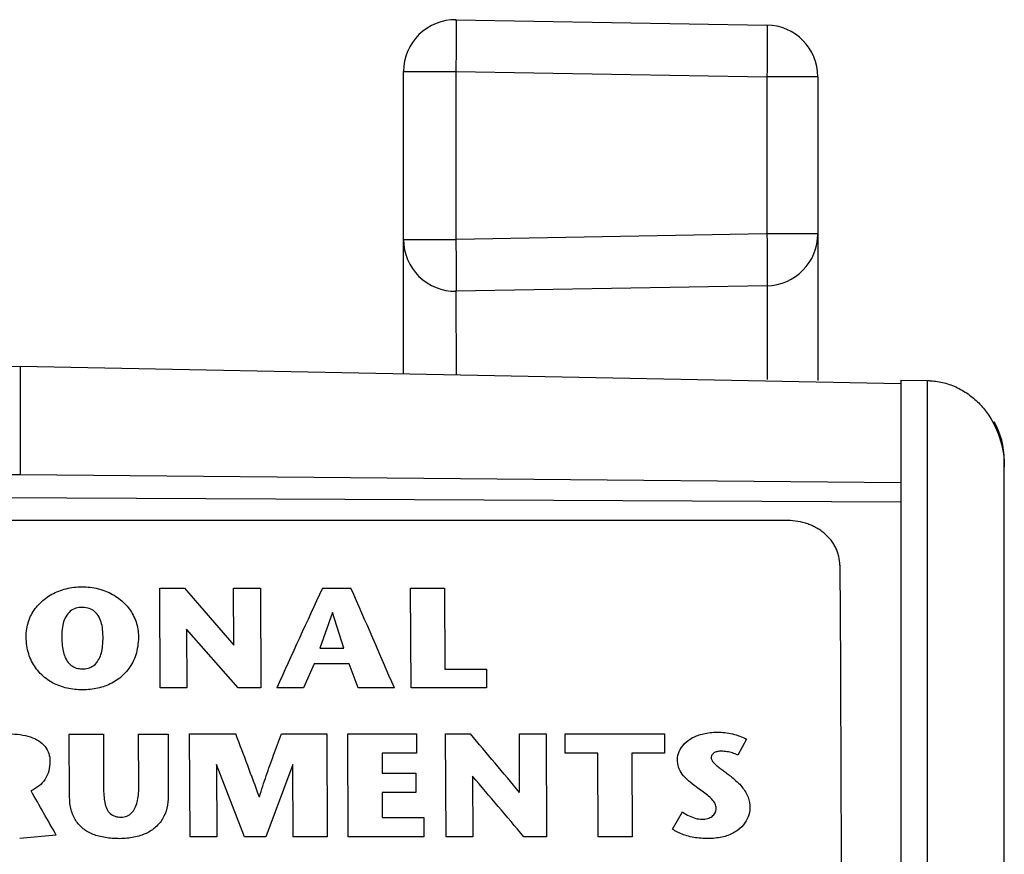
# Model space of a CAD drawing. Header units: inches. Extents: x 0 to 22, y 0 to 17.
# Tile 8 of 42: x 3.605 to 3.985, y 12.845 to 13.167. Entities that reach past the tile are written whole.
import ezdxf

# ---------------------------------------------------------------- set-up
doc = ezdxf.new("R2010")
doc.units = ezdxf.units.IN
doc.header["$LTSCALE"] = 1.21
doc.header["$MEASUREMENT"] = 0
doc.layers.get('0').update_dxf_attribs({"linetype": 'CONTINUOUS'})
doc.layers.add('03___PRT_ALL_CURVES', color=7, linetype='CONTINUOUS')

msp = doc.modelspace()

# ---------------------------------------------------------------- linework, layer by layer
at = {"color": 7, "linetype": 'CONTINUOUS'}
for p, q in [((3.7731071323, 13.1671544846), (3.8931071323, 13.1650598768)), ((3.7527580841, 13.0302476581), (3.7527580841, 13.1471575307)), ((3.7527580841, 13.1471575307), (3.7731071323, 13.1471575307)), ((3.7731071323, 13.0822762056), (3.7731071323, 13.1471575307)), ((3.7731071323, 13.1471575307), (3.8931071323, 13.1450629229)), ((3.8931071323, 13.1450629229), (3.8931071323, 13.0843708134)), ((3.9127580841, 13.1450629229), (3.8931071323, 13.1450629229)), ((3.9127580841, 13.1450629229), (3.9127580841, 13.0277495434)), ((3.7527580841, 13.0822762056), (3.7731071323, 13.0822762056)), ((3.8931071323, 13.0843708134), (3.7731071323, 13.0822762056)), ((3.9127580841, 13.0843708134), (3.8931071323, 13.0843708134)), ((3.8931071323, 13.0643738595), (3.7731071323, 13.0622792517)), ((3.7732284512, 13.0298757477), (3.7731071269, 13.0622792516)), ((3.6047580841, 13.0331257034), (3.2412345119, 13.026056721)), ((3.6047580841, 13.0331257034), (3.6047580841, 12.9915120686)), ((3.9447580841, 13.0265139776), (3.6047580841, 13.0331257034)), ((3.9447580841, 13.0279189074), (3.9447580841, 11.9247675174)), ((3.9447580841, 13.0279189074), (3.9550198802, 13.0277391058)), ((3.9550198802, 13.0277391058), (3.9550198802, 11.9416066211)), ((3.9847580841, 7.9698360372), (3.9847580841, 12.9970118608)), ((3.2367580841, 12.9880858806), (3.6047580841, 12.9915120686)), ((3.6047580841, 12.9915120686), (3.9447580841, 12.9883465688)), ((3.9447580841, 12.9808443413), (3.2367580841, 12.9841399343)), ((3.9011945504, 12.9736685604), (3.2732184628, 12.9736813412)), ((3.9212822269, 12.9564484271), (3.921467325, 12.9175868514)), ((3.921467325, 12.9175868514), (3.9214888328, 12.9127901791))]:
    msp.add_line(p, q, dxfattribs=at)
for centre, radius, start, end in [((3.7727580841, 13.1471575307), 0.02, 89, 180), ((3.8927580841, 13.1450629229), 0.02, 0, 89), ((3.7727580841, 13.0822762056), 0.02, 180, 271), ((3.8927580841, 13.0843708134), 0.02, 271, 360), ((3.8927580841, 13.0843683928), 0.0199993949, 271.0001210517, 0.0069346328), ((3.9547580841, 12.9970118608), 0.03, 0, 29.5949217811)]:
    msp.add_arc(centre, radius, start, end, dxfattribs=at)
for points, knots in [([(3.7731071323, 13.1471575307), (3.7731298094, 13.1484570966), (3.7731699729, 13.1510065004), (3.7732085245, 13.1541472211), (3.7732307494, 13.1565493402), (3.7732425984, 13.1582269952), (3.773249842, 13.1597981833), (3.773252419, 13.1612477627), (3.7732503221, 13.1625617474), (3.7732436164, 13.16372746), (3.7732323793, 13.1647336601), (3.7732188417, 13.1654678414), (3.7732051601, 13.1659682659), (3.773194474, 13.1662762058), (3.7731827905, 13.1665381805), (3.7731702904, 13.1667533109), (3.7731568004, 13.1669216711), (3.7731433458, 13.167041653), (3.7731297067, 13.1671136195), (3.7731186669, 13.1671455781), (3.7731106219, 13.1671544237), (3.7731071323, 13.1671544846)], [0, 0, 0, 0, 0.1948832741, 0.3822977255, 0.4709459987, 0.5550660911, 0.633847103, 0.7065281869, 0.7724123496, 0.83086244, 0.8813144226, 0.9232878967, 0.9409610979, 0.9563734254, 0.9694890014, 0.9802728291, 0.9887001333, 0.9947646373, 0.9984760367, 0.9994766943, 1, 1, 1, 1]), ([(3.8931071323, 13.1650598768), (3.8931106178, 13.1650598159), (3.8931186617, 13.165051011), (3.8931297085, 13.1650191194), (3.8931433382, 13.1649473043), (3.8931567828, 13.1648274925), (3.8931702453, 13.1646593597), (3.8931827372, 13.1644445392), (3.8931944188, 13.1641829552), (3.8932051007, 13.1638754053), (3.8932187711, 13.1633755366), (3.8932323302, 13.1626420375), (3.8932435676, 13.1616366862), (3.8932502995, 13.1604717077), (3.8932524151, 13.1591583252), (3.8932498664, 13.1577090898), (3.8932426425, 13.15613798), (3.8932308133, 13.1544602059), (3.8932086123, 13.1520570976), (3.8931700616, 13.1489145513), (3.8931298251, 13.1463633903), (3.8931071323, 13.1450629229)], [0, 0, 0, 0, 0.0005226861, 0.001520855, 0.0052238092, 0.0112786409, 0.019697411, 0.0304655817, 0.0435587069, 0.0589506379, 0.0766081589, 0.11853433, 0.1689470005, 0.2273563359, 0.2932104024, 0.3658718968, 0.4446508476, 0.5287806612, 0.6174389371, 0.8049816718, 1, 1, 1, 1]), ([(3.7731071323, 13.0622792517), (3.7731106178, 13.0622793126), (3.7731186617, 13.0622881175), (3.7731297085, 13.0623200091), (3.7731433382, 13.0623918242), (3.7731567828, 13.0625116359), (3.7731702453, 13.0626797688), (3.7731827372, 13.0628945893), (3.7731944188, 13.0631561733), (3.7732051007, 13.0634637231), (3.7732187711, 13.0639635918), (3.7732323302, 13.0646970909), (3.7732435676, 13.0657024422), (3.7732502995, 13.0668674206), (3.7732524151, 13.0681808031), (3.7732498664, 13.0696300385), (3.7732426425, 13.0712011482), (3.7732308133, 13.0728789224), (3.7732086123, 13.0752820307), (3.7731700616, 13.0784245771), (3.7731298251, 13.0809757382), (3.7731071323, 13.0822762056)], [0, 0, 0, 0, 0.0005226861, 0.0015208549, 0.0052238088, 0.0112786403, 0.01969741, 0.0304655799, 0.0435587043, 0.0589506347, 0.0766081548, 0.1185343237, 0.1689469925, 0.2273563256, 0.2932103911, 0.3658718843, 0.4446508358, 0.5287806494, 0.6174389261, 0.8049816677, 1, 1, 1, 1]), ([(3.8931071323, 13.0843708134), (3.8931298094, 13.0830712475), (3.8931699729, 13.0805218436), (3.8932085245, 13.0773811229), (3.8932307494, 13.0749790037), (3.8932425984, 13.0733013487), (3.893249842, 13.0717301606), (3.893252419, 13.0702805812), (3.8932503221, 13.0689665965), (3.8932436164, 13.067800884), (3.8932323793, 13.0667946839), (3.8932188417, 13.0660605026), (3.8932051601, 13.0655600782), (3.893194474, 13.0652521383), (3.8931827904, 13.0649901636), (3.8931702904, 13.0647750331), (3.8931568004, 13.064606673), (3.8931433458, 13.0644866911), (3.8931297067, 13.0644147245), (3.8931186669, 13.064382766), (3.8931106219, 13.0643739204), (3.8931071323, 13.0643738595)], [0, 0, 0, 0, 0.1948832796, 0.382297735, 0.4709460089, 0.5550661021, 0.6338471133, 0.7065281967, 0.7724123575, 0.8308624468, 0.8813144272, 0.9232879, 0.9409611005, 0.9563734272, 0.9694890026, 0.98027283, 0.9887001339, 0.9947646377, 0.9984760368, 0.9994766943, 1, 1, 1, 1]), ([(3.8931071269, 13.0643738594), (3.893111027, 13.0643739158), (3.8931156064, 13.0643550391), (3.8931209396, 13.0643296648), (3.8931265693, 13.064277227), (3.8931322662, 13.0642089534), (3.8931379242, 13.0641192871), (3.8931460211, 13.0639612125), (3.893155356, 13.0637141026), (3.8931655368, 13.0633591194), (3.8931752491, 13.0629260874), (3.8931844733, 13.0624155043), (3.8931931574, 13.0618278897), (3.8932012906, 13.0611640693), (3.8932118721, 13.0601296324), (3.8932232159, 13.0586542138), (3.8932339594, 13.0566702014), (3.893242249, 13.0544092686), (3.8932480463, 13.0518833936), (3.8932513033, 13.0491061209), (3.8932519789, 13.0460919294), (3.893249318, 13.0416467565), (3.8932391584, 13.0356284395), (3.8932251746, 13.0306905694), (3.8932166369, 13.0281109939)], [0, 0, 0, 0, 0.0003226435, 0.0011609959, 0.0025395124, 0.0044610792, 0.0069258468, 0.0099332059, 0.017571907, 0.0273687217, 0.039314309, 0.0533990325, 0.0696113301, 0.0879265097, 0.1083140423, 0.1551838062, 0.2099757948, 0.2724328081, 0.3422081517, 0.4189153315, 0.5021674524, 0.5915404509, 0.7866177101, 1, 1, 1, 1]), ([(3.9552816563, 13.0277345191), (3.9558603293, 13.0277243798), (3.9581758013, 13.0276044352), (3.96047373, 13.0271780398), (3.962146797, 13.0267039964)], [0, 0, 0, 0, 0.2497149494, 1, 1, 1, 1]), ([(3.962146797, 13.0267039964), (3.9639167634, 13.0262024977), (3.9673411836, 13.0248523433), (3.9719469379, 13.0219017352), (3.9759004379, 13.0182340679), (3.9801947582, 13.0126522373), (3.9838024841, 13.0046455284), (3.9847580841, 12.9977276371), (3.9847580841, 12.9943085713)], [0, 0, 0, 0, 0.1305913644, 0.2592738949, 0.3861783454, 0.5114519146, 0.7572894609, 1, 1, 1, 1]), ([(3.9212822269, 12.9564484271), (3.9212765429, 12.9575810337), (3.9210712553, 12.9592923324), (3.9204244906, 12.9614829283), (3.9197519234, 12.9630818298), (3.9189019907, 12.9646142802), (3.9175339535, 12.9665615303), (3.9158475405, 12.968309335), (3.9139123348, 12.9698059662), (3.9123283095, 12.9708093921), (3.9106386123, 12.9716744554), (3.9082568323, 12.9726363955), (3.9051044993, 12.9734498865), (3.9024998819, 12.9736685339), (3.9011945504, 12.9736685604)], [0, 0, 0, 0, 0.1159479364, 0.1744911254, 0.2335009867, 0.2931364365, 0.353532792, 0.4767623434, 0.5398009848, 0.6037104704, 0.668424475, 0.7338619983, 0.8663714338, 1, 1, 1, 1]), ([(3.9214888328, 12.9127901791), (3.9216491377, 12.8767991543), (3.9219279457, 12.80319863), (3.922222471, 12.6908963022), (3.922400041, 12.5753325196), (3.9224386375, 12.4973782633), (3.9224379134, 12.4581256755)], [0, 0, 0, 0, 0.2374802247, 0.4856381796, 0.7410015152, 1, 1, 1, 1])]:
    msp.add_open_spline(points, degree=3, knots=knots, dxfattribs=at)
at = {"layer": '03___PRT_ALL_CURVES', "color": 40, "linetype": 'CONTINUOUS'}
for p, q in [((3.6586247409, 12.9475165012), (3.6681868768, 12.9475163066)), ((3.6588038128, 12.9090079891), (3.6586247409, 12.9475165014)), ((3.6681868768, 12.9475163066), (3.6872377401, 12.9255716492)), ((3.6871333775, 12.947515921), (3.6974954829, 12.9475157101)), ((3.6872377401, 12.9255716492), (3.6871333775, 12.9475159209)), ((3.6974954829, 12.9475157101), (3.6976745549, 12.9090071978)), ((3.7214473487, 12.9475152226), (3.7324885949, 12.9475149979)), ((3.7554904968, 12.9475145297), (3.7686469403, 12.947514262)), ((3.7556695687, 12.9090060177), (3.7554904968, 12.94751453)), ((3.7686469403, 12.947514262), (3.7687935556, 12.9162956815)), ((3.7253591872, 12.938146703), (3.7205264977, 12.9244200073)), ((3.7296678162, 12.9244198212), (3.7253591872, 12.938146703)), ((3.6690350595, 12.9316692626), (3.6691381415, 12.909007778)), ((3.6888860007, 12.9090073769), (3.6690350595, 12.9316692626)), ((3.7205264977, 12.9244200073), (3.7296678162, 12.9244198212)), ((3.7183170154, 12.9182960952), (3.7141404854, 12.9090316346)), ((3.7317984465, 12.9182958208), (3.7183170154, 12.9182960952)), ((3.7352841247, 12.9090312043), (3.7317984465, 12.9182958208)), ((3.7687935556, 12.9162956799), (3.7847832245, 12.9162953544)), ((3.7847832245, 12.9162953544), (3.7848156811, 12.9090054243)), ((3.6691381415, 12.9090077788), (3.6588038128, 12.9090079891)), ((3.6976745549, 12.909007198), (3.6888860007, 12.9090073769)), ((3.7141404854, 12.9090316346), (3.7038325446, 12.9090318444)), ((3.7492405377, 12.9090309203), (3.7352841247, 12.9090312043)), ((3.7848156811, 12.9090054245), (3.7556695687, 12.9090060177)), ((3.6237386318, 12.891202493), (3.6368811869, 12.8912022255)), ((3.623836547, 12.8670108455), (3.6237386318, 12.8912024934)), ((3.6368811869, 12.8912022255), (3.6369653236, 12.8705197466)), ((3.6504848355, 12.8912019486), (3.661837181, 12.8912017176)), ((3.6505682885, 12.8706926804), (3.6504848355, 12.8912019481)), ((3.661837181, 12.8912017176), (3.6619340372, 12.8672810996)), ((3.670192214, 12.8912503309), (3.6880262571, 12.8912499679)), ((3.6703494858, 12.8515145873), (3.670192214, 12.8912503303)), ((3.7056714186, 12.8912496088), (3.7231415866, 12.8912492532)), ((3.7231415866, 12.8912492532), (3.7232988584, 12.8515135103)), ((3.7312787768, 12.8912490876), (3.7578083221, 12.8912485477)), ((3.7314360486, 12.8515133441), (3.7312787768, 12.891249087)), ((3.7578083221, 12.8912485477), (3.7578388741, 12.8838816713)), ((3.7690370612, 12.8912483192), (3.7785853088, 12.8912481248)), ((3.769194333, 12.8515125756), (3.7690370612, 12.8912483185)), ((3.79751931, 12.8912477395), (3.8078814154, 12.8912475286)), ((3.7976112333, 12.8685899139), (3.79751931, 12.8912477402)), ((3.8078814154, 12.8912475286), (3.8080386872, 12.8515117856)), ((3.815249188, 12.883880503), (3.815218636, 12.8912473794)), ((3.815218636, 12.8912473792), (3.8535755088, 12.8912465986)), ((3.8535755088, 12.8912465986), (3.8536060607, 12.8838797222)), ((3.8851977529, 12.8892911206), (3.8818595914, 12.8830941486)), ((3.7444921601, 12.8838819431), (3.7445237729, 12.8760906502)), ((3.7578388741, 12.8838816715), (3.7444921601, 12.8838819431)), ((3.827850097, 12.8838802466), (3.815249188, 12.883880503)), ((3.8279768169, 12.8515113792), (3.827850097, 12.8838802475)), ((3.8536060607, 12.8838797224), (3.8409787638, 12.8838799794)), ((3.8409787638, 12.8838799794), (3.8411054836, 12.8515111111)), ((3.6913445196, 12.85151416), (3.6805892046, 12.8794138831)), ((3.6805892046, 12.8794138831), (3.6806977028, 12.8515143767)), ((3.7100478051, 12.8794132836), (3.6996442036, 12.8515139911)), ((3.7101563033, 12.8515137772), (3.7100478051, 12.8794132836)), ((3.7445237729, 12.8760906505), (3.7575579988, 12.8760903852)), ((3.7575579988, 12.8760903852), (3.7575874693, 12.8686641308)), ((3.779439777, 12.8748829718), (3.7795300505, 12.8515123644)), ((3.7445532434, 12.8686643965), (3.7445905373, 12.8590272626)), ((3.7575874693, 12.8686641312), (3.7445532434, 12.8686643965)), ((3.7445905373, 12.8590272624), (3.7605954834, 12.8590269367)), ((3.7605954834, 12.8590269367), (3.760623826, 12.8515127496)), ((3.8566102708, 12.8545240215), (3.8605447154, 12.8611345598)), ((3.6186851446, 12.8521637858), (3.6045711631, 12.850843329)), ((3.6806977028, 12.8515143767), (3.6703494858, 12.8515145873)), ((3.6996442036, 12.8515139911), (3.6913445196, 12.85151416)), ((3.7232988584, 12.8515135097), (3.7101563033, 12.8515137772)), ((3.760623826, 12.85151275), (3.7314360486, 12.8515133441)), ((3.7795300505, 12.8515123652), (3.769194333, 12.8515125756)), ((3.8080386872, 12.851511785), (3.799250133, 12.8515119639)), ((3.8411054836, 12.851511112), (3.8279768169, 12.8515113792))]:
    msp.add_line(p, q, dxfattribs=at)
for centre, radius, start, end in [((8.1761865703, 10.8852212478), 4.9089466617, 155.1585143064, 155.6524995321), ((-0.6170695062, 11.0313076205), 4.7529473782, 23.2700302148, 23.7759959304), ((-1.9586837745, 10.7639523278), 6.0341304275, 20.3959853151, 20.643008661), ((-0.0674498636, 9.6424554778), 5.03454475, 39.8514722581, 40.1881864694), ((-0.2498892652, 9.4393654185), 5.295117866, 40.1203160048, 40.4518288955), ((-1.0451993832, 10.2114843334), 5.3595715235, 29.5184278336, 29.728992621)]:
    msp.add_arc(centre, radius, start, end, dxfattribs=at)
for points in [[(3.6070400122, 12.9287385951), (3.6070907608, 12.9309057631), (3.6077207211, 12.9348970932), (3.6103770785, 12.9398019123), (3.6143674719, 12.9438264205), (3.619547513, 12.9466763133), (3.6253791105, 12.9481350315), (3.6319020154, 12.9481455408), (3.6378181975, 12.946684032), (3.6431176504, 12.9437566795), (3.6471527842, 12.9396414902), (3.6497693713, 12.9347022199), (3.6504025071, 12.930822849), (3.6504550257, 12.9287377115)], [(3.6367694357, 12.9287379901), (3.6367468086, 12.9300887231), (3.6365469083, 12.9325420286), (3.6359119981, 12.9350559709), (3.6345557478, 12.9376901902), (3.6326015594, 12.9393484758), (3.6302968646, 12.9401509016), (3.627446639, 12.9401973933), (3.6250772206, 12.9394740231), (3.6230695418, 12.9378985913), (3.6216345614, 12.9351895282), (3.6210066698, 12.9326593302), (3.6208176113, 12.9301328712), (3.6208061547, 12.928738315)], [(3.6504550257, 12.9287377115), (3.6503747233, 12.9261627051), (3.6496793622, 12.9215139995), (3.6469491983, 12.9163732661), (3.6427817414, 12.9121582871), (3.6375547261, 12.9094562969), (3.6319142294, 12.9082408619), (3.6257519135, 12.908241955), (3.6199675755, 12.9095037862), (3.6145659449, 12.9123791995), (3.6103884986, 12.9167569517), (3.607775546, 12.9219599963), (3.6071079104, 12.9263484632), (3.6070400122, 12.9287385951)], [(3.6208061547, 12.928738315), (3.6208198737, 12.9275088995), (3.6209429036, 12.9252636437), (3.6214347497, 12.9226854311), (3.6221725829, 12.9204662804), (3.6236370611, 12.9182615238), (3.625329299, 12.9170179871), (3.6274852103, 12.9163695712), (3.6298425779, 12.9163278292), (3.6320866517, 12.9168994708), (3.6338306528, 12.9180851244), (3.6353508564, 12.920213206), (3.6361598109, 12.9225519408), (3.6366518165, 12.9251483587), (3.636765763, 12.9274672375), (3.6367694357, 12.9287379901)], [(3.6003698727, 12.8912517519), (3.6019381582, 12.8912596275), (3.6048904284, 12.891072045), (3.6087905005, 12.8902360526), (3.6120885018, 12.8886776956), (3.6145587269, 12.8864410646), (3.6159624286, 12.8837132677), (3.616266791, 12.8817429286), (3.6162544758, 12.8807048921)], [(3.6971453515, 12.8668852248), (3.6979842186, 12.8696620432), (3.6997345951, 12.8751662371), (3.7026057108, 12.8830699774), (3.7046283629, 12.8885167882), (3.7056714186, 12.8912496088)], [(3.8585398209, 12.8813514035), (3.8585434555, 12.8823867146), (3.8589834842, 12.8844037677), (3.8610052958, 12.8874874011), (3.8641984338, 12.8899742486), (3.8684761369, 12.8914902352), (3.8737868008, 12.8921651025), (3.8799525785, 12.8914293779), (3.8834822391, 12.8901448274), (3.8851977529, 12.8892911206)], [(3.8754246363, 12.884564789), (3.8749443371, 12.8845752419), (3.8740509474, 12.8844980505), (3.8728531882, 12.884132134), (3.8719756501, 12.8833832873), (3.8714855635, 12.8823645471), (3.8716936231, 12.8812138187), (3.8725171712, 12.8800889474), (3.8736402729, 12.8790919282), (3.8749419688, 12.8780857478), (3.8763544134, 12.8770206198), (3.8778866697, 12.8758759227), (3.8789576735, 12.8750130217), (3.8795080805, 12.874560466)], [(3.8818595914, 12.8830941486), (3.8812148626, 12.8834336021), (3.8798792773, 12.8839945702), (3.8777957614, 12.8844473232), (3.8762368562, 12.8845609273), (3.8754246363, 12.884564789)], [(3.8658236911, 12.8707616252), (3.8646998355, 12.8715522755), (3.8626960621, 12.8731758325), (3.8602095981, 12.8756514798), (3.8588801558, 12.8784252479), (3.8585487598, 12.8803560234), (3.8585398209, 12.8813514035)], [(3.6162544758, 12.8807048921), (3.6162470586, 12.8793654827), (3.6159232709, 12.876873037), (3.6145188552, 12.8736552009), (3.6121715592, 12.8710856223), (3.6101129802, 12.8698126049), (3.6089490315, 12.8692859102)], [(3.8795080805, 12.874560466), (3.8810647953, 12.8733605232), (3.8836630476, 12.8708769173), (3.8860761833, 12.8669148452), (3.8865727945, 12.8640832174), (3.8865532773, 12.8626222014)], [(3.6369653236, 12.8705197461), (3.6369617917, 12.8694670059), (3.637041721, 12.8674547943), (3.6373306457, 12.8646922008), (3.6380645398, 12.8622625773), (3.6394435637, 12.8603456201), (3.6413865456, 12.8593162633), (3.6429075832, 12.859105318), (3.6437370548, 12.8591284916)], [(3.6437370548, 12.8591284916), (3.6445481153, 12.8591363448), (3.6460261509, 12.8594073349), (3.6478497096, 12.8606329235), (3.6491634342, 12.8625150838), (3.650025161, 12.8648837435), (3.6504772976, 12.8676116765), (3.6505756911, 12.8696303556), (3.6505682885, 12.8706926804)], [(3.8735195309, 12.8624980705), (3.8734866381, 12.8630999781), (3.8731879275, 12.86428303), (3.8719381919, 12.866052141), (3.8701954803, 12.8676457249), (3.8680644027, 12.8691106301), (3.8665908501, 12.8702032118), (3.8658236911, 12.8707616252)], [(3.6431712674, 12.8507927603), (3.6411944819, 12.8507925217), (3.6375162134, 12.8510744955), (3.6327507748, 12.8523163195), (3.6289590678, 12.8544595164), (3.6260528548, 12.8576291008), (3.6242321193, 12.8617830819), (3.6238372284, 12.8651647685), (3.623836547, 12.8670108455)], [(3.6619340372, 12.8672811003), (3.6619473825, 12.8655970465), (3.661602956, 12.8624535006), (3.6599528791, 12.8583416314), (3.6572299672, 12.8550621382), (3.6535739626, 12.8527068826), (3.6488377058, 12.8511686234), (3.6451580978, 12.8508131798), (3.6431712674, 12.8507927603)], [(3.8865532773, 12.8626222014), (3.886506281, 12.8614360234), (3.8860358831, 12.8591754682), (3.8841738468, 12.8560389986), (3.8812371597, 12.853406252), (3.8770815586, 12.85149121), (3.8719069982, 12.8507208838), (3.8662692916, 12.8508988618), (3.8606851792, 12.8521316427), (3.8578661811, 12.8536144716), (3.8566102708, 12.8545240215)], [(3.8605447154, 12.8611345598), (3.8613928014, 12.8605203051), (3.8630796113, 12.8594942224), (3.8656284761, 12.8585330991), (3.868055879, 12.858242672), (3.8702683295, 12.8584772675), (3.8719947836, 12.859313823), (3.8731895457, 12.8607346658), (3.8734849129, 12.861868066), (3.8735195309, 12.8624980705)]]:
    msp.add_open_spline(points, degree=3, dxfattribs=at)

doc.saveas('drawing.dxf')
